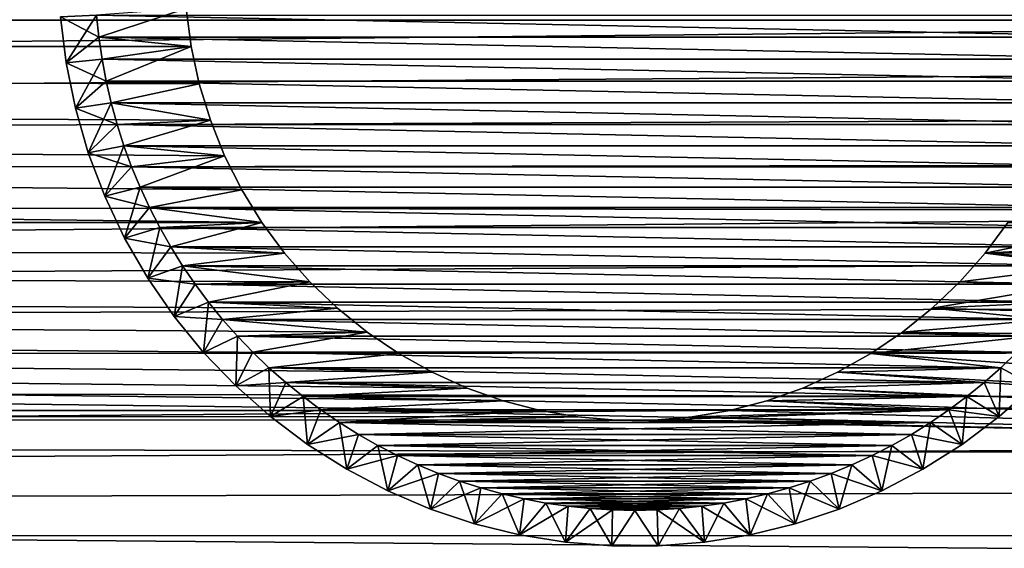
# Model space of a CAD drawing. Extents: x -255 to 255, y -598 to 598.
# Tile 195 of 201: x 189 to 216, y 533 to 548. Entities that reach past the tile are written whole.
import ezdxf

# ---------------------------------------------------------------- set-up
doc = ezdxf.new("R2010")
doc.units = 0
doc.header["$LTSCALE"] = 21.359881
for name, color, linetype in [('1', 7, 'CONTINUOUS'), ('2', 7, 'CONTINUOUS'), ('68', 7, 'CONTINUOUS'), ('73', 7, 'CONTINUOUS'), ('74', 7, 'CONTINUOUS'), ('76', 7, 'CONTINUOUS'), ('82', 7, 'CONTINUOUS'), ('84', 7, 'CONTINUOUS')]:
    doc.layers.add(name, color=color, linetype=linetype)

msp = doc.modelspace()

# ---------------------------------------------------------------- linework, layer by layer
at = {"layer": '1', "color": 7, "linetype": 'CONTINUOUS'}
for points in [[(-226.459, 547.062), (-222.417, 551.958), (193.545, 547.94), (-226.459, 547.062)], [(193.68, 546.887), (-226.459, 547.062), (193.545, 547.94), (193.68, 546.887)], [(-230.264, 541.98), (-226.459, 547.062), (195.644, 542), (-230.264, 541.98)], [(195.644, 542), (-226.459, 547.062), (195.087, 542.904), (195.644, 542)], [(195.087, 542.904), (-226.459, 547.062), (194.61, 543.851), (195.087, 542.904)], [(194.61, 543.851), (-226.459, 547.062), (194.214, 544.836), (194.61, 543.851)], [(194.214, 544.836), (-226.459, 547.062), (193.903, 545.85), (194.214, 544.836)], [(193.903, 545.85), (-226.459, 547.062), (193.68, 546.887), (193.903, 545.85)], [(-233.823, 536.721), (-230.264, 541.98), (203.367, 536.781), (-233.823, 536.721)], [(196.275, 541.147), (-230.264, 541.98), (195.644, 542), (196.275, 541.147)], [(203.367, 536.781), (-230.264, 541.98), (202.34, 537.048), (203.367, 536.781)], [(202.34, 537.048), (-230.264, 541.98), (201.339, 537.401), (202.34, 537.048)], [(201.339, 537.401), (-230.264, 541.98), (200.372, 537.838), (201.339, 537.401)], [(200.372, 537.838), (-230.264, 541.98), (199.446, 538.356), (200.372, 537.838)], [(199.446, 538.356), (-230.264, 541.98), (198.567, 538.95), (199.446, 538.356)], [(198.567, 538.95), (-230.264, 541.98), (197.742, 539.617), (198.567, 538.95)], [(197.742, 539.617), (-230.264, 541.98), (196.976, 540.351), (197.742, 539.617)], [(196.976, 540.351), (-230.264, 541.98), (196.275, 541.147), (196.976, 540.351)], [(216.356, 542), (254.42, 541.426), (215.725, 541.147), (216.356, 542)], [(254.42, 541.426), (253.864, 538.457), (215.725, 541.147), (254.42, 541.426)], [(215.725, 541.147), (253.864, 538.457), (215.024, 540.351), (215.725, 541.147)], [(215.024, 540.351), (253.864, 538.457), (214.258, 539.617), (215.024, 540.351)], [(214.258, 539.617), (253.864, 538.457), (213.433, 538.95), (214.258, 539.617)], [(213.433, 538.95), (253.864, 538.457), (212.554, 538.356), (213.433, 538.95)], [(212.554, 538.356), (253.128, 535.527), (211.628, 537.838), (212.554, 538.356)], [(253.864, 538.457), (253.128, 535.527), (212.554, 538.356), (253.864, 538.457)], [(211.628, 537.838), (253.128, 535.527), (210.661, 537.401), (211.628, 537.838)], [(210.661, 537.401), (253.128, 535.527), (209.66, 537.048), (210.661, 537.401)], [(209.66, 537.048), (253.128, 535.527), (208.633, 536.781), (209.66, 537.048)], [(-233.823, 536.721), (252.212, 532.648), (-237.128, 531.3), (-233.823, 536.721)], [(204.412, 536.601), (-233.823, 536.721), (203.367, 536.781), (204.412, 536.601)], [(253.128, 535.527), (252.212, 532.648), (-233.823, 536.721), (253.128, 535.527)], [(253.128, 535.527), (-233.823, 536.721), (205.469, 536.511), (253.128, 535.527)], [(205.469, 536.511), (-233.823, 536.721), (204.412, 536.601), (205.469, 536.511)], [(208.633, 536.781), (253.128, 535.527), (207.588, 536.601), (208.633, 536.781)], [(206.531, 536.511), (253.128, 535.527), (205.469, 536.511), (206.531, 536.511)], [(207.588, 536.601), (253.128, 535.527), (206.531, 536.511), (207.588, 536.601)]]:
    msp.add_3dface(points, dxfattribs=at)
at = {"layer": '2', "color": 7, "linetype": 'CONTINUOUS'}
for points in [[(248.395, 547.616, 7), (248.416, 548.95, 7), (-217.441, 547.647, 7), (248.395, 547.616, 7)], [(-221.284, 542.992, 7), (248.395, 547.616, 7), (-217.441, 547.647, 7), (-221.284, 542.992, 7)], [(248.332, 546.284, 7), (248.395, 547.616, 7), (-221.284, 542.992, 7), (248.332, 546.284, 7)], [(248.227, 544.954, 7), (248.332, 546.284, 7), (-221.284, 542.992, 7), (248.227, 544.954, 7)], [(248.081, 543.628, 7), (248.227, 544.954, 7), (-221.284, 542.992, 7), (248.081, 543.628, 7)], [(247.893, 542.307, 7), (248.081, 543.628, 7), (-221.284, 542.992, 7), (247.893, 542.307, 7)], [(-224.901, 538.16, 7), (247.893, 542.307, 7), (-221.284, 542.992, 7), (-224.901, 538.16, 7)], [(247.664, 540.993, 7), (247.893, 542.307, 7), (-224.901, 538.16, 7), (247.664, 540.993, 7)], [(247.393, 539.686, 7), (247.664, 540.993, 7), (-224.901, 538.16, 7), (247.393, 539.686, 7)], [(247.082, 538.389, 7), (247.393, 539.686, 7), (-224.901, 538.16, 7), (247.082, 538.389, 7)], [(246.73, 537.102, 7), (247.082, 538.389, 7), (-224.901, 538.16, 7), (246.73, 537.102, 7)], [(-228.284, 533.162, 7), (246.73, 537.102, 7), (-224.901, 538.16, 7), (-228.284, 533.162, 7)], [(246.337, 535.827, 7), (246.73, 537.102, 7), (-228.284, 533.162, 7), (246.337, 535.827, 7)], [(245.905, 534.565, 7), (246.337, 535.827, 7), (-228.284, 533.162, 7), (245.905, 534.565, 7)], [(245.434, 533.317, 7), (245.905, 534.565, 7), (-228.284, 533.162, 7), (245.434, 533.317, 7)], [(-231.426, 528.008, 7), (244.923, 532.085, 7), (-228.284, 533.162, 7), (-231.426, 528.008, 7)], [(244.923, 532.085, 7), (245.434, 533.317, 7), (-228.284, 533.162, 7), (244.923, 532.085, 7)]]:
    msp.add_3dface(points, dxfattribs=at)
at = {"layer": '68', "color": 7, "linetype": 'CONTINUOUS'}
for points in [[(193.68, 546.887), (193.545, 547.94), (193.68, 546.887, -13), (193.68, 546.887)], [(193.68, 546.887, -13), (193.545, 547.94), (193.545, 547.94, -13), (193.68, 546.887, -13)], [(193.903, 545.85), (193.68, 546.887), (193.903, 545.85, -13), (193.903, 545.85)], [(193.903, 545.85, -13), (193.68, 546.887), (193.68, 546.887, -13), (193.903, 545.85, -13)], [(194.214, 544.836), (193.903, 545.85), (194.214, 544.836, -13), (194.214, 544.836)], [(194.214, 544.836, -13), (193.903, 545.85), (193.903, 545.85, -13), (194.214, 544.836, -13)], [(194.61, 543.851), (194.214, 544.836), (194.61, 543.851, -13), (194.61, 543.851)], [(194.61, 543.851, -13), (194.214, 544.836), (194.214, 544.836, -13), (194.61, 543.851, -13)], [(195.087, 542.904), (194.61, 543.851), (195.087, 542.904, -13), (195.087, 542.904)], [(195.087, 542.904, -13), (194.61, 543.851), (194.61, 543.851, -13), (195.087, 542.904, -13)], [(195.644, 542), (195.087, 542.904), (195.644, 542, -13), (195.644, 542)], [(195.644, 542, -13), (195.087, 542.904), (195.087, 542.904, -13), (195.644, 542, -13)], [(196.275, 541.147), (195.644, 542), (196.275, 541.147, -13), (196.275, 541.147)], [(196.275, 541.147, -13), (195.644, 542), (195.644, 542, -13), (196.275, 541.147, -13)], [(216.356, 542), (215.725, 541.147), (216.356, 542, -13), (216.356, 542)], [(216.356, 542, -13), (215.725, 541.147), (215.725, 541.147, -13), (216.356, 542, -13)], [(196.976, 540.351), (196.275, 541.147), (196.976, 540.351, -13), (196.976, 540.351)], [(196.976, 540.351, -13), (196.275, 541.147), (196.275, 541.147, -13), (196.976, 540.351, -13)], [(215.725, 541.147), (215.024, 540.351), (215.725, 541.147, -13), (215.725, 541.147)], [(215.725, 541.147, -13), (215.024, 540.351), (215.024, 540.351, -13), (215.725, 541.147, -13)], [(197.742, 539.617), (196.976, 540.351), (197.742, 539.617, -13), (197.742, 539.617)], [(197.742, 539.617, -13), (196.976, 540.351), (196.976, 540.351, -13), (197.742, 539.617, -13)], [(215.024, 540.351), (214.258, 539.617), (215.024, 540.351, -13), (215.024, 540.351)], [(215.024, 540.351, -13), (214.258, 539.617), (214.258, 539.617, -13), (215.024, 540.351, -13)], [(198.567, 538.95), (197.742, 539.617), (198.567, 538.95, -13), (198.567, 538.95)], [(198.567, 538.95, -13), (197.742, 539.617), (197.742, 539.617, -13), (198.567, 538.95, -13)], [(214.258, 539.617), (213.433, 538.95), (214.258, 539.617, -13), (214.258, 539.617)], [(214.258, 539.617, -13), (213.433, 538.95), (213.433, 538.95, -13), (214.258, 539.617, -13)], [(199.446, 538.356), (198.567, 538.95), (199.446, 538.356, -13), (199.446, 538.356)], [(199.446, 538.356, -13), (198.567, 538.95), (198.567, 538.95, -13), (199.446, 538.356, -13)], [(213.433, 538.95), (212.554, 538.356), (213.433, 538.95, -13), (213.433, 538.95)], [(213.433, 538.95, -13), (212.554, 538.356), (212.554, 538.356, -13), (213.433, 538.95, -13)], [(200.372, 537.838), (199.446, 538.356), (200.372, 537.838, -13), (200.372, 537.838)], [(200.372, 537.838, -13), (199.446, 538.356), (199.446, 538.356, -13), (200.372, 537.838, -13)], [(212.554, 538.356), (211.628, 537.838), (212.554, 538.356, -13), (212.554, 538.356)], [(212.554, 538.356, -13), (211.628, 537.838), (211.628, 537.838, -13), (212.554, 538.356, -13)], [(201.339, 537.401), (200.372, 537.838), (201.339, 537.401, -13), (201.339, 537.401)], [(201.339, 537.401, -13), (200.372, 537.838), (200.372, 537.838, -13), (201.339, 537.401, -13)], [(211.628, 537.838), (210.661, 537.401), (211.628, 537.838, -13), (211.628, 537.838)], [(211.628, 537.838, -13), (210.661, 537.401), (210.661, 537.401, -13), (211.628, 537.838, -13)], [(202.34, 537.048), (201.339, 537.401), (202.34, 537.048, -13), (202.34, 537.048)], [(202.34, 537.048, -13), (201.339, 537.401), (201.339, 537.401, -13), (202.34, 537.048, -13)], [(210.661, 537.401), (209.66, 537.048), (210.661, 537.401, -13), (210.661, 537.401)], [(210.661, 537.401, -13), (209.66, 537.048), (209.66, 537.048, -13), (210.661, 537.401, -13)], [(203.367, 536.781), (202.34, 537.048), (203.367, 536.781, -13), (203.367, 536.781)], [(203.367, 536.781, -13), (202.34, 537.048), (202.34, 537.048, -13), (203.367, 536.781, -13)], [(209.66, 537.048), (208.633, 536.781), (209.66, 537.048, -13), (209.66, 537.048)], [(209.66, 537.048, -13), (208.633, 536.781), (208.633, 536.781, -13), (209.66, 537.048, -13)], [(204.412, 536.601), (203.367, 536.781), (204.412, 536.601, -13), (204.412, 536.601)], [(204.412, 536.601, -13), (203.367, 536.781), (203.367, 536.781, -13), (204.412, 536.601, -13)], [(208.633, 536.781), (207.588, 536.601), (208.633, 536.781, -13), (208.633, 536.781)], [(208.633, 536.781, -13), (207.588, 536.601), (207.588, 536.601, -13), (208.633, 536.781, -13)], [(205.469, 536.511), (204.412, 536.601), (205.469, 536.511, -13), (205.469, 536.511)], [(205.469, 536.511, -13), (204.412, 536.601), (204.412, 536.601, -13), (205.469, 536.511, -13)], [(206.531, 536.511), (205.469, 536.511), (206.531, 536.511, -13), (206.531, 536.511)], [(206.531, 536.511, -13), (205.469, 536.511), (205.469, 536.511, -13), (206.531, 536.511, -13)], [(207.588, 536.601), (206.531, 536.511), (207.588, 536.601, -13), (207.588, 536.601)], [(207.588, 536.601, -13), (206.531, 536.511), (206.531, 536.511, -13), (207.588, 536.601, -13)]]:
    msp.add_3dface(points, dxfattribs=at)
at = {"layer": '73', "color": 7, "linetype": 'CONTINUOUS'}
for points in [[(191.115, 547.145, -13), (193.545, 547.94, -13), (191.051, 547.761, -13), (191.115, 547.145, -13)], [(193.68, 546.887, -13), (193.545, 547.94, -13), (191.115, 547.145, -13), (193.68, 546.887, -13)], [(191.205, 546.531, -13), (193.68, 546.887, -13), (191.115, 547.145, -13), (191.205, 546.531, -13)], [(191.319, 545.922, -13), (193.68, 546.887, -13), (191.205, 546.531, -13), (191.319, 545.922, -13)], [(193.903, 545.85, -13), (193.68, 546.887, -13), (191.319, 545.922, -13), (193.903, 545.85, -13)], [(191.459, 545.318, -13), (193.903, 545.85, -13), (191.319, 545.922, -13), (191.459, 545.318, -13)], [(194.214, 544.836, -13), (193.903, 545.85, -13), (191.459, 545.318, -13), (194.214, 544.836, -13)], [(191.624, 544.72, -13), (194.214, 544.836, -13), (191.459, 545.318, -13), (191.624, 544.72, -13)], [(191.813, 544.13, -13), (194.214, 544.836, -13), (191.624, 544.72, -13), (191.813, 544.13, -13)], [(194.61, 543.851, -13), (194.214, 544.836, -13), (191.813, 544.13, -13), (194.61, 543.851, -13)], [(192.026, 543.547, -13), (194.61, 543.851, -13), (191.813, 544.13, -13), (192.026, 543.547, -13)], [(192.263, 542.975, -13), (194.61, 543.851, -13), (192.026, 543.547, -13), (192.263, 542.975, -13)], [(195.087, 542.904, -13), (194.61, 543.851, -13), (192.263, 542.975, -13), (195.087, 542.904, -13)], [(192.524, 542.412, -13), (195.087, 542.904, -13), (192.263, 542.975, -13), (192.524, 542.412, -13)], [(195.644, 542, -13), (195.087, 542.904, -13), (192.524, 542.412, -13), (195.644, 542, -13)], [(192.808, 541.861, -13), (195.644, 542, -13), (192.524, 542.412, -13), (192.808, 541.861, -13)], [(193.114, 541.322, -13), (195.644, 542, -13), (192.808, 541.861, -13), (193.114, 541.322, -13)], [(196.275, 541.147, -13), (195.644, 542, -13), (193.114, 541.322, -13), (196.275, 541.147, -13)], [(216.356, 542, -13), (215.725, 541.147, -13), (219.192, 541.861, -13), (216.356, 542, -13)], [(219.192, 541.861, -13), (215.725, 541.147, -13), (218.886, 541.322, -13), (219.192, 541.861, -13)], [(193.443, 540.796, -13), (196.275, 541.147, -13), (193.114, 541.322, -13), (193.443, 540.796, -13)], [(218.886, 541.322, -13), (215.725, 541.147, -13), (218.557, 540.796, -13), (218.886, 541.322, -13)], [(196.976, 540.351, -13), (196.275, 541.147, -13), (193.443, 540.796, -13), (196.976, 540.351, -13)], [(215.725, 541.147, -13), (215.024, 540.351, -13), (218.557, 540.796, -13), (215.725, 541.147, -13)], [(193.792, 540.284, -13), (196.976, 540.351, -13), (193.443, 540.796, -13), (193.792, 540.284, -13)], [(218.557, 540.796, -13), (215.024, 540.351, -13), (218.208, 540.284, -13), (218.557, 540.796, -13)], [(194.163, 539.787, -13), (196.976, 540.351, -13), (193.792, 540.284, -13), (194.163, 539.787, -13)], [(197.742, 539.617, -13), (196.976, 540.351, -13), (194.163, 539.787, -13), (197.742, 539.617, -13)], [(215.024, 540.351, -13), (214.258, 539.617, -13), (218.208, 540.284, -13), (215.024, 540.351, -13)], [(218.208, 540.284, -13), (214.258, 539.617, -13), (217.837, 539.787, -13), (218.208, 540.284, -13)], [(194.554, 539.306, -13), (197.742, 539.617, -13), (194.163, 539.787, -13), (194.554, 539.306, -13)], [(217.837, 539.787, -13), (214.258, 539.617, -13), (217.446, 539.306, -13), (217.837, 539.787, -13)], [(198.567, 538.95, -13), (197.742, 539.617, -13), (194.554, 539.306, -13), (198.567, 538.95, -13)], [(214.258, 539.617, -13), (213.433, 538.95, -13), (217.446, 539.306, -13), (214.258, 539.617, -13)], [(194.964, 538.841, -13), (198.567, 538.95, -13), (194.554, 539.306, -13), (194.964, 538.841, -13)], [(217.446, 539.306, -13), (213.433, 538.95, -13), (217.036, 538.841, -13), (217.446, 539.306, -13)], [(195.393, 538.393, -13), (198.567, 538.95, -13), (194.964, 538.841, -13), (195.393, 538.393, -13)], [(199.446, 538.356, -13), (198.567, 538.95, -13), (195.393, 538.393, -13), (199.446, 538.356, -13)], [(213.433, 538.95, -13), (212.554, 538.356, -13), (217.036, 538.841, -13), (213.433, 538.95, -13)], [(217.036, 538.841, -13), (212.554, 538.356, -13), (216.607, 538.393, -13), (217.036, 538.841, -13)], [(195.841, 537.964, -13), (199.446, 538.356, -13), (195.393, 538.393, -13), (195.841, 537.964, -13)], [(200.372, 537.838, -13), (199.446, 538.356, -13), (195.841, 537.964, -13), (200.372, 537.838, -13)], [(212.554, 538.356, -13), (211.628, 537.838, -13), (216.159, 537.964, -13), (212.554, 538.356, -13)], [(216.607, 538.393, -13), (212.554, 538.356, -13), (216.159, 537.964, -13), (216.607, 538.393, -13)], [(196.306, 537.554, -13), (200.372, 537.838, -13), (195.841, 537.964, -13), (196.306, 537.554, -13)], [(201.339, 537.401, -13), (200.372, 537.838, -13), (196.306, 537.554, -13), (201.339, 537.401, -13)], [(211.628, 537.838, -13), (210.661, 537.401, -13), (215.694, 537.554, -13), (211.628, 537.838, -13)], [(216.159, 537.964, -13), (211.628, 537.838, -13), (215.694, 537.554, -13), (216.159, 537.964, -13)], [(196.787, 537.163, -13), (201.339, 537.401, -13), (196.306, 537.554, -13), (196.787, 537.163, -13)], [(215.694, 537.554, -13), (210.661, 537.401, -13), (215.213, 537.163, -13), (215.694, 537.554, -13)], [(202.34, 537.048, -13), (201.339, 537.401, -13), (196.787, 537.163, -13), (202.34, 537.048, -13)], [(210.661, 537.401, -13), (209.66, 537.048, -13), (215.213, 537.163, -13), (210.661, 537.401, -13)], [(197.284, 536.792, -13), (202.34, 537.048, -13), (196.787, 537.163, -13), (197.284, 536.792, -13)], [(203.367, 536.781, -13), (202.34, 537.048, -13), (197.284, 536.792, -13), (203.367, 536.781, -13)], [(209.66, 537.048, -13), (208.633, 536.781, -13), (214.716, 536.792, -13), (209.66, 537.048, -13)], [(215.213, 537.163, -13), (209.66, 537.048, -13), (214.716, 536.792, -13), (215.213, 537.163, -13)], [(197.796, 536.443, -13), (203.367, 536.781, -13), (197.284, 536.792, -13), (197.796, 536.443, -13)], [(204.412, 536.601, -13), (203.367, 536.781, -13), (197.796, 536.443, -13), (204.412, 536.601, -13)], [(207.588, 536.601, -13), (206.531, 536.511, -13), (214.716, 536.792, -13), (207.588, 536.601, -13)], [(214.716, 536.792, -13), (206.531, 536.511, -13), (214.204, 536.443, -13), (214.716, 536.792, -13)], [(208.633, 536.781, -13), (207.588, 536.601, -13), (214.716, 536.792, -13), (208.633, 536.781, -13)], [(205.469, 536.511, -13), (204.412, 536.601, -13), (197.796, 536.443, -13), (205.469, 536.511, -13)], [(206.531, 536.511, -13), (205.469, 536.511, -13), (197.796, 536.443, -13), (206.531, 536.511, -13)], [(214.204, 536.443, -13), (206.531, 536.511, -13), (197.796, 536.443, -13), (214.204, 536.443, -13)], [(198.322, 536.114, -13), (214.204, 536.443, -13), (197.796, 536.443, -13), (198.322, 536.114, -13)], [(213.678, 536.114, -13), (214.204, 536.443, -13), (198.322, 536.114, -13), (213.678, 536.114, -13)], [(198.861, 535.808, -13), (213.678, 536.114, -13), (198.322, 536.114, -13), (198.861, 535.808, -13)], [(213.139, 535.808, -13), (213.678, 536.114, -13), (198.861, 535.808, -13), (213.139, 535.808, -13)], [(199.412, 535.524, -13), (213.139, 535.808, -13), (198.861, 535.808, -13), (199.412, 535.524, -13)], [(212.588, 535.524, -13), (213.139, 535.808, -13), (199.412, 535.524, -13), (212.588, 535.524, -13)], [(199.975, 535.263, -13), (212.588, 535.524, -13), (199.412, 535.524, -13), (199.975, 535.263, -13)], [(212.025, 535.263, -13), (212.588, 535.524, -13), (199.975, 535.263, -13), (212.025, 535.263, -13)], [(200.547, 535.026, -13), (212.025, 535.263, -13), (199.975, 535.263, -13), (200.547, 535.026, -13)], [(211.453, 535.026, -13), (212.025, 535.263, -13), (200.547, 535.026, -13), (211.453, 535.026, -13)], [(201.13, 534.813, -13), (211.453, 535.026, -13), (200.547, 535.026, -13), (201.13, 534.813, -13)], [(210.87, 534.813, -13), (211.453, 535.026, -13), (201.13, 534.813, -13), (210.87, 534.813, -13)], [(201.72, 534.624, -13), (210.87, 534.813, -13), (201.13, 534.813, -13), (201.72, 534.624, -13)], [(210.28, 534.624, -13), (210.87, 534.813, -13), (201.72, 534.624, -13), (210.28, 534.624, -13)], [(202.318, 534.459, -13), (210.28, 534.624, -13), (201.72, 534.624, -13), (202.318, 534.459, -13)], [(209.682, 534.459, -13), (210.28, 534.624, -13), (202.318, 534.459, -13), (209.682, 534.459, -13)], [(202.922, 534.319, -13), (209.682, 534.459, -13), (202.318, 534.459, -13), (202.922, 534.319, -13)], [(209.078, 534.319, -13), (209.682, 534.459, -13), (202.922, 534.319, -13), (209.078, 534.319, -13)], [(203.531, 534.205, -13), (209.078, 534.319, -13), (202.922, 534.319, -13), (203.531, 534.205, -13)], [(208.469, 534.205, -13), (209.078, 534.319, -13), (203.531, 534.205, -13), (208.469, 534.205, -13)], [(204.145, 534.115, -13), (208.469, 534.205, -13), (203.531, 534.205, -13), (204.145, 534.115, -13)], [(207.855, 534.115, -13), (208.469, 534.205, -13), (204.145, 534.115, -13), (207.855, 534.115, -13)], [(204.761, 534.051, -13), (207.855, 534.115, -13), (204.145, 534.115, -13), (204.761, 534.051, -13)], [(207.239, 534.051, -13), (207.855, 534.115, -13), (204.761, 534.051, -13), (207.239, 534.051, -13)], [(205.38, 534.013, -13), (207.239, 534.051, -13), (204.761, 534.051, -13), (205.38, 534.013, -13)], [(206.62, 534.013, -13), (207.239, 534.051, -13), (205.38, 534.013, -13), (206.62, 534.013, -13)], [(206, 534, -13), (206.62, 534.013, -13), (205.38, 534.013, -13), (206, 534, -13)]]:
    msp.add_3dface(points, dxfattribs=at)
at = {"layer": '74', "color": 7, "linetype": 'CONTINUOUS'}
for points in [[(191.115, 547.145, -63), (191.051, 547.761, -63), (220.885, 547.145, -63), (191.115, 547.145, -63)], [(220.885, 547.145, -63), (191.051, 547.761, -63), (220.949, 547.761, -63), (220.885, 547.145, -63)], [(191.205, 546.531, -63), (191.115, 547.145, -63), (220.795, 546.531, -63), (191.205, 546.531, -63)], [(220.795, 546.531, -63), (191.115, 547.145, -63), (220.885, 547.145, -63), (220.795, 546.531, -63)], [(191.319, 545.922, -63), (191.205, 546.531, -63), (220.681, 545.922, -63), (191.319, 545.922, -63)], [(220.681, 545.922, -63), (191.205, 546.531, -63), (220.795, 546.531, -63), (220.681, 545.922, -63)], [(191.459, 545.318, -63), (191.319, 545.922, -63), (220.541, 545.318, -63), (191.459, 545.318, -63)], [(220.541, 545.318, -63), (191.319, 545.922, -63), (220.681, 545.922, -63), (220.541, 545.318, -63)], [(191.624, 544.72, -63), (191.459, 545.318, -63), (220.376, 544.72, -63), (191.624, 544.72, -63)], [(220.376, 544.72, -63), (191.459, 545.318, -63), (220.541, 545.318, -63), (220.376, 544.72, -63)], [(191.813, 544.13, -63), (191.624, 544.72, -63), (220.187, 544.13, -63), (191.813, 544.13, -63)], [(220.187, 544.13, -63), (191.624, 544.72, -63), (220.376, 544.72, -63), (220.187, 544.13, -63)], [(192.026, 543.547, -63), (191.813, 544.13, -63), (219.974, 543.547, -63), (192.026, 543.547, -63)], [(219.974, 543.547, -63), (191.813, 544.13, -63), (220.187, 544.13, -63), (219.974, 543.547, -63)], [(192.263, 542.975, -63), (192.026, 543.547, -63), (219.737, 542.975, -63), (192.263, 542.975, -63)], [(219.737, 542.975, -63), (192.026, 543.547, -63), (219.974, 543.547, -63), (219.737, 542.975, -63)], [(192.524, 542.412, -63), (192.263, 542.975, -63), (219.476, 542.412, -63), (192.524, 542.412, -63)], [(219.476, 542.412, -63), (192.263, 542.975, -63), (219.737, 542.975, -63), (219.476, 542.412, -63)], [(192.808, 541.861, -63), (192.524, 542.412, -63), (219.192, 541.861, -63), (192.808, 541.861, -63)], [(219.192, 541.861, -63), (192.524, 542.412, -63), (219.476, 542.412, -63), (219.192, 541.861, -63)], [(193.114, 541.322, -63), (192.808, 541.861, -63), (218.886, 541.322, -63), (193.114, 541.322, -63)], [(218.886, 541.322, -63), (192.808, 541.861, -63), (219.192, 541.861, -63), (218.886, 541.322, -63)], [(193.443, 540.796, -63), (193.114, 541.322, -63), (218.557, 540.796, -63), (193.443, 540.796, -63)], [(218.557, 540.796, -63), (193.114, 541.322, -63), (218.886, 541.322, -63), (218.557, 540.796, -63)], [(193.792, 540.284, -63), (193.443, 540.796, -63), (218.208, 540.284, -63), (193.792, 540.284, -63)], [(218.208, 540.284, -63), (193.443, 540.796, -63), (218.557, 540.796, -63), (218.208, 540.284, -63)], [(194.163, 539.787, -63), (193.792, 540.284, -63), (217.837, 539.787, -63), (194.163, 539.787, -63)], [(217.837, 539.787, -63), (193.792, 540.284, -63), (218.208, 540.284, -63), (217.837, 539.787, -63)], [(194.554, 539.306, -63), (194.163, 539.787, -63), (217.446, 539.306, -63), (194.554, 539.306, -63)], [(217.446, 539.306, -63), (194.163, 539.787, -63), (217.837, 539.787, -63), (217.446, 539.306, -63)], [(194.964, 538.841, -63), (194.554, 539.306, -63), (217.036, 538.841, -63), (194.964, 538.841, -63)], [(217.036, 538.841, -63), (194.554, 539.306, -63), (217.446, 539.306, -63), (217.036, 538.841, -63)], [(195.393, 538.393, -63), (194.964, 538.841, -63), (216.607, 538.393, -63), (195.393, 538.393, -63)], [(216.607, 538.393, -63), (194.964, 538.841, -63), (217.036, 538.841, -63), (216.607, 538.393, -63)], [(195.841, 537.964, -63), (195.393, 538.393, -63), (216.159, 537.964, -63), (195.841, 537.964, -63)], [(216.159, 537.964, -63), (195.393, 538.393, -63), (216.607, 538.393, -63), (216.159, 537.964, -63)], [(196.306, 537.554, -63), (195.841, 537.964, -63), (215.694, 537.554, -63), (196.306, 537.554, -63)], [(215.694, 537.554, -63), (195.841, 537.964, -63), (216.159, 537.964, -63), (215.694, 537.554, -63)], [(196.787, 537.163, -63), (196.306, 537.554, -63), (215.213, 537.163, -63), (196.787, 537.163, -63)], [(215.213, 537.163, -63), (196.306, 537.554, -63), (215.694, 537.554, -63), (215.213, 537.163, -63)], [(197.284, 536.792, -63), (196.787, 537.163, -63), (214.716, 536.792, -63), (197.284, 536.792, -63)], [(214.716, 536.792, -63), (196.787, 537.163, -63), (215.213, 537.163, -63), (214.716, 536.792, -63)], [(197.796, 536.443, -63), (197.284, 536.792, -63), (214.204, 536.443, -63), (197.796, 536.443, -63)], [(214.204, 536.443, -63), (197.284, 536.792, -63), (214.716, 536.792, -63), (214.204, 536.443, -63)], [(198.322, 536.114, -63), (197.796, 536.443, -63), (213.678, 536.114, -63), (198.322, 536.114, -63)], [(213.678, 536.114, -63), (197.796, 536.443, -63), (214.204, 536.443, -63), (213.678, 536.114, -63)], [(198.861, 535.808, -63), (198.322, 536.114, -63), (213.139, 535.808, -63), (198.861, 535.808, -63)], [(213.139, 535.808, -63), (198.322, 536.114, -63), (213.678, 536.114, -63), (213.139, 535.808, -63)], [(199.412, 535.524, -63), (198.861, 535.808, -63), (212.588, 535.524, -63), (199.412, 535.524, -63)], [(212.588, 535.524, -63), (198.861, 535.808, -63), (213.139, 535.808, -63), (212.588, 535.524, -63)], [(199.975, 535.263, -63), (199.412, 535.524, -63), (212.025, 535.263, -63), (199.975, 535.263, -63)], [(212.025, 535.263, -63), (199.412, 535.524, -63), (212.588, 535.524, -63), (212.025, 535.263, -63)], [(200.547, 535.026, -63), (199.975, 535.263, -63), (211.453, 535.026, -63), (200.547, 535.026, -63)], [(211.453, 535.026, -63), (199.975, 535.263, -63), (212.025, 535.263, -63), (211.453, 535.026, -63)], [(201.13, 534.813, -63), (200.547, 535.026, -63), (210.87, 534.813, -63), (201.13, 534.813, -63)], [(210.87, 534.813, -63), (200.547, 535.026, -63), (211.453, 535.026, -63), (210.87, 534.813, -63)], [(201.72, 534.624, -63), (201.13, 534.813, -63), (210.28, 534.624, -63), (201.72, 534.624, -63)], [(210.28, 534.624, -63), (201.13, 534.813, -63), (210.87, 534.813, -63), (210.28, 534.624, -63)], [(202.318, 534.459, -63), (201.72, 534.624, -63), (209.682, 534.459, -63), (202.318, 534.459, -63)], [(209.682, 534.459, -63), (201.72, 534.624, -63), (210.28, 534.624, -63), (209.682, 534.459, -63)], [(202.922, 534.319, -63), (202.318, 534.459, -63), (209.078, 534.319, -63), (202.922, 534.319, -63)], [(209.078, 534.319, -63), (202.318, 534.459, -63), (209.682, 534.459, -63), (209.078, 534.319, -63)], [(203.531, 534.205, -63), (202.922, 534.319, -63), (208.469, 534.205, -63), (203.531, 534.205, -63)], [(208.469, 534.205, -63), (202.922, 534.319, -63), (209.078, 534.319, -63), (208.469, 534.205, -63)], [(204.145, 534.115, -63), (203.531, 534.205, -63), (207.855, 534.115, -63), (204.145, 534.115, -63)], [(207.855, 534.115, -63), (203.531, 534.205, -63), (208.469, 534.205, -63), (207.855, 534.115, -63)], [(204.761, 534.051, -63), (204.145, 534.115, -63), (207.239, 534.051, -63), (204.761, 534.051, -63)], [(207.239, 534.051, -63), (204.145, 534.115, -63), (207.855, 534.115, -63), (207.239, 534.051, -63)], [(205.38, 534.013, -63), (204.761, 534.051, -63), (206.62, 534.013, -63), (205.38, 534.013, -63)], [(206.62, 534.013, -63), (204.761, 534.051, -63), (207.239, 534.051, -63), (206.62, 534.013, -63)], [(206, 534, -63), (205.38, 534.013, -63), (206.62, 534.013, -63), (206, 534, -63)]]:
    msp.add_3dface(points, dxfattribs=at)
at = {"layer": '76', "color": 7, "linetype": 'CONTINUOUS'}
for points in [[(190.207, 546.433, -14), (190.052, 547.713, -14), (190.207, 546.433, -62), (190.207, 546.433, -14)], [(190.207, 546.433, -62), (190.052, 547.713, -14), (190.052, 547.713, -62), (190.207, 546.433, -62)], [(190.465, 545.171, -14), (190.207, 546.433, -14), (190.465, 545.171, -62), (190.465, 545.171, -14)], [(190.465, 545.171, -62), (190.207, 546.433, -14), (190.207, 546.433, -62), (190.465, 545.171, -62)], [(190.823, 543.933, -14), (190.465, 545.171, -14), (190.823, 543.933, -62), (190.823, 543.933, -14)], [(190.823, 543.933, -62), (190.465, 545.171, -14), (190.465, 545.171, -62), (190.823, 543.933, -62)], [(191.28, 542.729, -14), (190.823, 543.933, -14), (191.28, 542.729, -62), (191.28, 542.729, -14)], [(191.28, 542.729, -62), (190.823, 543.933, -14), (190.823, 543.933, -62), (191.28, 542.729, -62)], [(191.833, 541.564, -14), (191.28, 542.729, -14), (191.833, 541.564, -62), (191.833, 541.564, -14)], [(191.833, 541.564, -62), (191.28, 542.729, -14), (191.28, 542.729, -62), (191.833, 541.564, -62)], [(192.477, 540.449, -14), (191.833, 541.564, -14), (192.477, 540.449, -62), (192.477, 540.449, -14)], [(192.477, 540.449, -62), (191.833, 541.564, -14), (191.833, 541.564, -62), (192.477, 540.449, -62)], [(193.209, 539.388, -14), (192.477, 540.449, -14), (193.209, 539.388, -62), (193.209, 539.388, -14)], [(193.209, 539.388, -62), (192.477, 540.449, -14), (192.477, 540.449, -62), (193.209, 539.388, -62)], [(194.024, 538.39, -14), (193.209, 539.388, -14), (194.024, 538.39, -62), (194.024, 538.39, -14)], [(194.024, 538.39, -62), (193.209, 539.388, -14), (193.209, 539.388, -62), (194.024, 538.39, -62)], [(194.916, 537.461, -14), (194.024, 538.39, -14), (194.916, 537.461, -62), (194.916, 537.461, -14)], [(194.916, 537.461, -62), (194.024, 538.39, -14), (194.024, 538.39, -62), (194.916, 537.461, -62)], [(195.881, 536.606, -14), (194.916, 537.461, -14), (195.881, 536.606, -62), (195.881, 536.606, -14)], [(195.881, 536.606, -62), (194.916, 537.461, -14), (194.916, 537.461, -62), (195.881, 536.606, -62)], [(217.084, 537.461, -14), (216.119, 536.606, -14), (217.084, 537.461, -62), (217.084, 537.461, -14)], [(217.084, 537.461, -62), (216.119, 536.606, -14), (216.119, 536.606, -62), (217.084, 537.461, -62)], [(196.911, 535.832, -14), (195.881, 536.606, -14), (196.911, 535.832, -62), (196.911, 535.832, -14)], [(196.911, 535.832, -62), (195.881, 536.606, -14), (195.881, 536.606, -62), (196.911, 535.832, -62)], [(216.119, 536.606, -14), (215.089, 535.832, -14), (216.119, 536.606, -62), (216.119, 536.606, -14)], [(216.119, 536.606, -62), (215.089, 535.832, -14), (215.089, 535.832, -62), (216.119, 536.606, -62)], [(198, 535.144, -14), (196.911, 535.832, -14), (198, 535.144, -62), (198, 535.144, -14)], [(198, 535.144, -62), (196.911, 535.832, -14), (196.911, 535.832, -62), (198, 535.144, -62)], [(215.089, 535.832, -14), (214, 535.144, -14), (215.089, 535.832, -62), (215.089, 535.832, -14)], [(215.089, 535.832, -62), (214, 535.144, -14), (214, 535.144, -62), (215.089, 535.832, -62)], [(199.141, 534.545, -14), (198, 535.144, -14), (199.141, 534.545, -62), (199.141, 534.545, -14)], [(199.141, 534.545, -62), (198, 535.144, -14), (198, 535.144, -62), (199.141, 534.545, -62)], [(214, 535.144, -14), (212.859, 534.545, -14), (214, 535.144, -62), (214, 535.144, -14)], [(214, 535.144, -62), (212.859, 534.545, -14), (212.859, 534.545, -62), (214, 535.144, -62)], [(200.326, 534.04, -14), (199.141, 534.545, -14), (200.326, 534.04, -62), (200.326, 534.04, -14)], [(200.326, 534.04, -62), (199.141, 534.545, -14), (199.141, 534.545, -62), (200.326, 534.04, -62)], [(212.859, 534.545, -14), (211.674, 534.04, -14), (212.859, 534.545, -62), (212.859, 534.545, -14)], [(212.859, 534.545, -62), (211.674, 534.04, -14), (211.674, 534.04, -62), (212.859, 534.545, -62)], [(201.549, 533.632, -14), (200.326, 534.04, -14), (201.549, 533.632, -62), (201.549, 533.632, -14)], [(201.549, 533.632, -62), (200.326, 534.04, -14), (200.326, 534.04, -62), (201.549, 533.632, -62)], [(211.674, 534.04, -14), (210.451, 533.632, -14), (211.674, 534.04, -62), (211.674, 534.04, -14)], [(211.674, 534.04, -62), (210.451, 533.632, -14), (210.451, 533.632, -62), (211.674, 534.04, -62)], [(202.8, 533.323, -14), (201.549, 533.632, -14), (202.8, 533.323, -62), (202.8, 533.323, -14)], [(202.8, 533.323, -62), (201.549, 533.632, -14), (201.549, 533.632, -62), (202.8, 533.323, -62)], [(210.451, 533.632, -14), (209.2, 533.323, -14), (210.451, 533.632, -62), (210.451, 533.632, -14)], [(210.451, 533.632, -62), (209.2, 533.323, -14), (209.2, 533.323, -62), (210.451, 533.632, -62)], [(204.071, 533.117, -14), (202.8, 533.323, -14), (204.071, 533.117, -62), (204.071, 533.117, -14)], [(204.071, 533.117, -62), (202.8, 533.323, -14), (202.8, 533.323, -62), (204.071, 533.117, -62)], [(205.356, 533.013, -14), (204.071, 533.117, -14), (205.356, 533.013, -62), (205.356, 533.013, -14)], [(205.356, 533.013, -62), (204.071, 533.117, -14), (204.071, 533.117, -62), (205.356, 533.013, -62)], [(207.929, 533.117, -14), (206.644, 533.013, -14), (207.929, 533.117, -62), (207.929, 533.117, -14)], [(207.929, 533.117, -62), (206.644, 533.013, -14), (206.644, 533.013, -62), (207.929, 533.117, -62)], [(209.2, 533.323, -14), (207.929, 533.117, -14), (209.2, 533.323, -62), (209.2, 533.323, -14)], [(209.2, 533.323, -62), (207.929, 533.117, -14), (207.929, 533.117, -62), (209.2, 533.323, -62)], [(206.644, 533.013, -14), (205.356, 533.013, -14), (206.644, 533.013, -62), (206.644, 533.013, -14)], [(206.644, 533.013, -62), (205.356, 533.013, -14), (205.356, 533.013, -62), (206.644, 533.013, -62)]]:
    msp.add_3dface(points, dxfattribs=at)
at = {"layer": '82', "color": 7, "linetype": 'CONTINUOUS'}
for points in [[(191.051, 547.761, -13), (190.052, 547.713, -14), (190.207, 546.433, -14), (191.051, 547.761, -13)], [(191.115, 547.145, -13), (191.051, 547.761, -13), (190.207, 546.433, -14), (191.115, 547.145, -13)], [(191.205, 546.531, -13), (191.115, 547.145, -13), (190.207, 546.433, -14), (191.205, 546.531, -13)], [(191.205, 546.531, -13), (190.207, 546.433, -14), (190.465, 545.171, -14), (191.205, 546.531, -13)], [(191.319, 545.922, -13), (191.205, 546.531, -13), (190.465, 545.171, -14), (191.319, 545.922, -13)], [(191.459, 545.318, -13), (191.319, 545.922, -13), (190.465, 545.171, -14), (191.459, 545.318, -13)], [(191.459, 545.318, -13), (190.465, 545.171, -14), (190.823, 543.933, -14), (191.459, 545.318, -13)], [(191.624, 544.72, -13), (191.459, 545.318, -13), (190.823, 543.933, -14), (191.624, 544.72, -13)], [(191.813, 544.13, -13), (191.624, 544.72, -13), (190.823, 543.933, -14), (191.813, 544.13, -13)], [(191.813, 544.13, -13), (190.823, 543.933, -14), (191.28, 542.729, -14), (191.813, 544.13, -13)], [(192.026, 543.547, -13), (191.813, 544.13, -13), (191.28, 542.729, -14), (192.026, 543.547, -13)], [(192.263, 542.975, -13), (192.026, 543.547, -13), (191.28, 542.729, -14), (192.263, 542.975, -13)], [(192.263, 542.975, -13), (191.28, 542.729, -14), (191.833, 541.564, -14), (192.263, 542.975, -13)], [(192.524, 542.412, -13), (192.263, 542.975, -13), (191.833, 541.564, -14), (192.524, 542.412, -13)], [(192.808, 541.861, -13), (192.524, 542.412, -13), (191.833, 541.564, -14), (192.808, 541.861, -13)], [(192.808, 541.861, -13), (191.833, 541.564, -14), (192.477, 540.449, -14), (192.808, 541.861, -13)], [(193.114, 541.322, -13), (192.808, 541.861, -13), (192.477, 540.449, -14), (193.114, 541.322, -13)], [(193.443, 540.796, -13), (193.114, 541.322, -13), (192.477, 540.449, -14), (193.443, 540.796, -13)], [(193.443, 540.796, -13), (192.477, 540.449, -14), (193.209, 539.388, -14), (193.443, 540.796, -13)], [(193.792, 540.284, -13), (193.443, 540.796, -13), (193.209, 539.388, -14), (193.792, 540.284, -13)], [(194.163, 539.787, -13), (193.792, 540.284, -13), (193.209, 539.388, -14), (194.163, 539.787, -13)], [(194.163, 539.787, -13), (193.209, 539.388, -14), (194.024, 538.39, -14), (194.163, 539.787, -13)], [(194.554, 539.306, -13), (194.163, 539.787, -13), (194.024, 538.39, -14), (194.554, 539.306, -13)], [(194.964, 538.841, -13), (194.554, 539.306, -13), (194.024, 538.39, -14), (194.964, 538.841, -13)], [(194.964, 538.841, -13), (194.024, 538.39, -14), (194.916, 537.461, -14), (194.964, 538.841, -13)], [(195.393, 538.393, -13), (194.964, 538.841, -13), (194.916, 537.461, -14), (195.393, 538.393, -13)], [(195.841, 537.964, -13), (195.393, 538.393, -13), (194.916, 537.461, -14), (195.841, 537.964, -13)], [(216.607, 538.393, -13), (216.159, 537.964, -13), (217.084, 537.461, -14), (216.607, 538.393, -13)], [(195.841, 537.964, -13), (194.916, 537.461, -14), (195.881, 536.606, -14), (195.841, 537.964, -13)], [(196.306, 537.554, -13), (195.841, 537.964, -13), (195.881, 536.606, -14), (196.306, 537.554, -13)], [(216.159, 537.964, -13), (215.694, 537.554, -13), (217.084, 537.461, -14), (216.159, 537.964, -13)], [(196.787, 537.163, -13), (196.306, 537.554, -13), (195.881, 536.606, -14), (196.787, 537.163, -13)], [(215.694, 537.554, -13), (215.213, 537.163, -13), (216.119, 536.606, -14), (215.694, 537.554, -13)], [(215.694, 537.554, -13), (216.119, 536.606, -14), (217.084, 537.461, -14), (215.694, 537.554, -13)], [(196.787, 537.163, -13), (195.881, 536.606, -14), (196.911, 535.832, -14), (196.787, 537.163, -13)], [(197.284, 536.792, -13), (196.787, 537.163, -13), (196.911, 535.832, -14), (197.284, 536.792, -13)], [(215.213, 537.163, -13), (214.716, 536.792, -13), (216.119, 536.606, -14), (215.213, 537.163, -13)], [(197.796, 536.443, -13), (197.284, 536.792, -13), (196.911, 535.832, -14), (197.796, 536.443, -13)], [(214.716, 536.792, -13), (214.204, 536.443, -13), (215.089, 535.832, -14), (214.716, 536.792, -13)], [(214.716, 536.792, -13), (215.089, 535.832, -14), (216.119, 536.606, -14), (214.716, 536.792, -13)], [(197.796, 536.443, -13), (196.911, 535.832, -14), (198, 535.144, -14), (197.796, 536.443, -13)], [(198.322, 536.114, -13), (197.796, 536.443, -13), (198, 535.144, -14), (198.322, 536.114, -13)], [(214.204, 536.443, -13), (213.678, 536.114, -13), (215.089, 535.832, -14), (214.204, 536.443, -13)], [(198.861, 535.808, -13), (198.322, 536.114, -13), (198, 535.144, -14), (198.861, 535.808, -13)], [(213.678, 536.114, -13), (213.139, 535.808, -13), (214, 535.144, -14), (213.678, 536.114, -13)], [(213.678, 536.114, -13), (214, 535.144, -14), (215.089, 535.832, -14), (213.678, 536.114, -13)], [(198.861, 535.808, -13), (198, 535.144, -14), (199.141, 534.545, -14), (198.861, 535.808, -13)], [(199.412, 535.524, -13), (198.861, 535.808, -13), (199.141, 534.545, -14), (199.412, 535.524, -13)], [(213.139, 535.808, -13), (212.588, 535.524, -13), (214, 535.144, -14), (213.139, 535.808, -13)], [(199.975, 535.263, -13), (199.412, 535.524, -13), (199.141, 534.545, -14), (199.975, 535.263, -13)], [(212.588, 535.524, -13), (212.025, 535.263, -13), (212.859, 534.545, -14), (212.588, 535.524, -13)], [(212.588, 535.524, -13), (212.859, 534.545, -14), (214, 535.144, -14), (212.588, 535.524, -13)], [(199.975, 535.263, -13), (199.141, 534.545, -14), (200.326, 534.04, -14), (199.975, 535.263, -13)], [(200.547, 535.026, -13), (199.975, 535.263, -13), (200.326, 534.04, -14), (200.547, 535.026, -13)], [(201.13, 534.813, -13), (200.547, 535.026, -13), (200.326, 534.04, -14), (201.13, 534.813, -13)], [(211.453, 535.026, -13), (210.87, 534.813, -13), (211.674, 534.04, -14), (211.453, 535.026, -13)], [(212.025, 535.263, -13), (211.453, 535.026, -13), (212.859, 534.545, -14), (212.025, 535.263, -13)], [(211.453, 535.026, -13), (211.674, 534.04, -14), (212.859, 534.545, -14), (211.453, 535.026, -13)], [(201.13, 534.813, -13), (200.326, 534.04, -14), (201.549, 533.632, -14), (201.13, 534.813, -13)], [(201.72, 534.624, -13), (201.13, 534.813, -13), (201.549, 533.632, -14), (201.72, 534.624, -13)], [(210.87, 534.813, -13), (210.28, 534.624, -13), (211.674, 534.04, -14), (210.87, 534.813, -13)], [(202.318, 534.459, -13), (201.72, 534.624, -13), (201.549, 533.632, -14), (202.318, 534.459, -13)], [(210.28, 534.624, -13), (209.682, 534.459, -13), (210.451, 533.632, -14), (210.28, 534.624, -13)], [(210.28, 534.624, -13), (210.451, 533.632, -14), (211.674, 534.04, -14), (210.28, 534.624, -13)], [(202.318, 534.459, -13), (201.549, 533.632, -14), (202.8, 533.323, -14), (202.318, 534.459, -13)], [(202.922, 534.319, -13), (202.318, 534.459, -13), (202.8, 533.323, -14), (202.922, 534.319, -13)], [(203.531, 534.205, -13), (202.922, 534.319, -13), (202.8, 533.323, -14), (203.531, 534.205, -13)], [(203.531, 534.205, -13), (202.8, 533.323, -14), (204.071, 533.117, -14), (203.531, 534.205, -13)], [(204.145, 534.115, -13), (203.531, 534.205, -13), (204.071, 533.117, -14), (204.145, 534.115, -13)], [(208.469, 534.205, -13), (207.855, 534.115, -13), (209.2, 533.323, -14), (208.469, 534.205, -13)], [(209.078, 534.319, -13), (208.469, 534.205, -13), (209.2, 533.323, -14), (209.078, 534.319, -13)], [(209.682, 534.459, -13), (209.078, 534.319, -13), (210.451, 533.632, -14), (209.682, 534.459, -13)], [(209.078, 534.319, -13), (209.2, 533.323, -14), (210.451, 533.632, -14), (209.078, 534.319, -13)], [(204.761, 534.051, -13), (204.145, 534.115, -13), (204.071, 533.117, -14), (204.761, 534.051, -13)], [(204.761, 534.051, -13), (204.071, 533.117, -14), (205.356, 533.013, -14), (204.761, 534.051, -13)], [(205.38, 534.013, -13), (204.761, 534.051, -13), (205.356, 533.013, -14), (205.38, 534.013, -13)], [(206, 534, -13), (205.38, 534.013, -13), (205.356, 533.013, -14), (206, 534, -13)], [(206, 534, -13), (205.356, 533.013, -14), (206.644, 533.013, -14), (206, 534, -13)], [(206.62, 534.013, -13), (206, 534, -13), (206.644, 533.013, -14), (206.62, 534.013, -13)], [(207.239, 534.051, -13), (206.62, 534.013, -13), (207.929, 533.117, -14), (207.239, 534.051, -13)], [(206.62, 534.013, -13), (206.644, 533.013, -14), (207.929, 533.117, -14), (206.62, 534.013, -13)], [(207.855, 534.115, -13), (207.239, 534.051, -13), (207.929, 533.117, -14), (207.855, 534.115, -13)], [(207.855, 534.115, -13), (207.929, 533.117, -14), (209.2, 533.323, -14), (207.855, 534.115, -13)]]:
    msp.add_3dface(points, dxfattribs=at)
at = {"layer": '84', "color": 7, "linetype": 'CONTINUOUS'}
for points in [[(191.051, 547.761, -63), (191.115, 547.145, -63), (190.052, 547.713, -62), (191.051, 547.761, -63)], [(191.115, 547.145, -63), (190.207, 546.433, -62), (190.052, 547.713, -62), (191.115, 547.145, -63)], [(191.115, 547.145, -63), (191.205, 546.531, -63), (190.207, 546.433, -62), (191.115, 547.145, -63)], [(191.205, 546.531, -63), (191.319, 545.922, -63), (190.207, 546.433, -62), (191.205, 546.531, -63)], [(191.319, 545.922, -63), (190.465, 545.171, -62), (190.207, 546.433, -62), (191.319, 545.922, -63)], [(191.319, 545.922, -63), (191.459, 545.318, -63), (190.465, 545.171, -62), (191.319, 545.922, -63)], [(191.459, 545.318, -63), (191.624, 544.72, -63), (190.465, 545.171, -62), (191.459, 545.318, -63)], [(191.624, 544.72, -63), (190.823, 543.933, -62), (190.465, 545.171, -62), (191.624, 544.72, -63)], [(191.624, 544.72, -63), (191.813, 544.13, -63), (190.823, 543.933, -62), (191.624, 544.72, -63)], [(191.813, 544.13, -63), (192.026, 543.547, -63), (190.823, 543.933, -62), (191.813, 544.13, -63)], [(192.026, 543.547, -63), (191.28, 542.729, -62), (190.823, 543.933, -62), (192.026, 543.547, -63)], [(192.026, 543.547, -63), (192.263, 542.975, -63), (191.28, 542.729, -62), (192.026, 543.547, -63)], [(192.263, 542.975, -63), (192.524, 542.412, -63), (191.28, 542.729, -62), (192.263, 542.975, -63)], [(192.524, 542.412, -63), (191.833, 541.564, -62), (191.28, 542.729, -62), (192.524, 542.412, -63)], [(192.524, 542.412, -63), (192.808, 541.861, -63), (191.833, 541.564, -62), (192.524, 542.412, -63)], [(192.808, 541.861, -63), (193.114, 541.322, -63), (191.833, 541.564, -62), (192.808, 541.861, -63)], [(193.114, 541.322, -63), (192.477, 540.449, -62), (191.833, 541.564, -62), (193.114, 541.322, -63)], [(193.114, 541.322, -63), (193.443, 540.796, -63), (192.477, 540.449, -62), (193.114, 541.322, -63)], [(193.443, 540.796, -63), (193.792, 540.284, -63), (192.477, 540.449, -62), (193.443, 540.796, -63)], [(193.792, 540.284, -63), (193.209, 539.388, -62), (192.477, 540.449, -62), (193.792, 540.284, -63)], [(193.792, 540.284, -63), (194.163, 539.787, -63), (193.209, 539.388, -62), (193.792, 540.284, -63)], [(194.163, 539.787, -63), (194.554, 539.306, -63), (193.209, 539.388, -62), (194.163, 539.787, -63)], [(194.554, 539.306, -63), (194.024, 538.39, -62), (193.209, 539.388, -62), (194.554, 539.306, -63)], [(194.554, 539.306, -63), (194.964, 538.841, -63), (194.024, 538.39, -62), (194.554, 539.306, -63)], [(194.964, 538.841, -63), (195.393, 538.393, -63), (194.024, 538.39, -62), (194.964, 538.841, -63)], [(195.393, 538.393, -63), (194.916, 537.461, -62), (194.024, 538.39, -62), (195.393, 538.393, -63)], [(195.393, 538.393, -63), (195.841, 537.964, -63), (194.916, 537.461, -62), (195.393, 538.393, -63)], [(216.159, 537.964, -63), (216.607, 538.393, -63), (217.084, 537.461, -62), (216.159, 537.964, -63)], [(195.841, 537.964, -63), (196.306, 537.554, -63), (194.916, 537.461, -62), (195.841, 537.964, -63)], [(215.694, 537.554, -63), (216.159, 537.964, -63), (216.119, 536.606, -62), (215.694, 537.554, -63)], [(216.159, 537.964, -63), (217.084, 537.461, -62), (216.119, 536.606, -62), (216.159, 537.964, -63)], [(196.306, 537.554, -63), (195.881, 536.606, -62), (194.916, 537.461, -62), (196.306, 537.554, -63)], [(196.306, 537.554, -63), (196.787, 537.163, -63), (195.881, 536.606, -62), (196.306, 537.554, -63)], [(215.213, 537.163, -63), (215.694, 537.554, -63), (216.119, 536.606, -62), (215.213, 537.163, -63)], [(196.787, 537.163, -63), (197.284, 536.792, -63), (195.881, 536.606, -62), (196.787, 537.163, -63)], [(214.716, 536.792, -63), (215.213, 537.163, -63), (215.089, 535.832, -62), (214.716, 536.792, -63)], [(215.213, 537.163, -63), (216.119, 536.606, -62), (215.089, 535.832, -62), (215.213, 537.163, -63)], [(197.284, 536.792, -63), (196.911, 535.832, -62), (195.881, 536.606, -62), (197.284, 536.792, -63)], [(197.284, 536.792, -63), (197.796, 536.443, -63), (196.911, 535.832, -62), (197.284, 536.792, -63)], [(214.204, 536.443, -63), (214.716, 536.792, -63), (215.089, 535.832, -62), (214.204, 536.443, -63)], [(197.796, 536.443, -63), (198.322, 536.114, -63), (196.911, 535.832, -62), (197.796, 536.443, -63)], [(213.678, 536.114, -63), (214.204, 536.443, -63), (214, 535.144, -62), (213.678, 536.114, -63)], [(214.204, 536.443, -63), (215.089, 535.832, -62), (214, 535.144, -62), (214.204, 536.443, -63)], [(198.322, 536.114, -63), (198, 535.144, -62), (196.911, 535.832, -62), (198.322, 536.114, -63)], [(198.322, 536.114, -63), (198.861, 535.808, -63), (198, 535.144, -62), (198.322, 536.114, -63)], [(213.139, 535.808, -63), (213.678, 536.114, -63), (214, 535.144, -62), (213.139, 535.808, -63)], [(198.861, 535.808, -63), (199.412, 535.524, -63), (198, 535.144, -62), (198.861, 535.808, -63)], [(212.588, 535.524, -63), (213.139, 535.808, -63), (212.859, 534.545, -62), (212.588, 535.524, -63)], [(213.139, 535.808, -63), (214, 535.144, -62), (212.859, 534.545, -62), (213.139, 535.808, -63)], [(199.412, 535.524, -63), (199.141, 534.545, -62), (198, 535.144, -62), (199.412, 535.524, -63)], [(199.412, 535.524, -63), (199.975, 535.263, -63), (199.141, 534.545, -62), (199.412, 535.524, -63)], [(212.025, 535.263, -63), (212.588, 535.524, -63), (212.859, 534.545, -62), (212.025, 535.263, -63)], [(199.975, 535.263, -63), (200.547, 535.026, -63), (199.141, 534.545, -62), (199.975, 535.263, -63)], [(200.547, 535.026, -63), (200.326, 534.04, -62), (199.141, 534.545, -62), (200.547, 535.026, -63)], [(200.547, 535.026, -63), (201.13, 534.813, -63), (200.326, 534.04, -62), (200.547, 535.026, -63)], [(210.87, 534.813, -63), (211.453, 535.026, -63), (211.674, 534.04, -62), (210.87, 534.813, -63)], [(211.453, 535.026, -63), (212.025, 535.263, -63), (211.674, 534.04, -62), (211.453, 535.026, -63)], [(212.025, 535.263, -63), (212.859, 534.545, -62), (211.674, 534.04, -62), (212.025, 535.263, -63)], [(201.13, 534.813, -63), (201.72, 534.624, -63), (200.326, 534.04, -62), (201.13, 534.813, -63)], [(210.28, 534.624, -63), (210.87, 534.813, -63), (210.451, 533.632, -62), (210.28, 534.624, -63)], [(210.87, 534.813, -63), (211.674, 534.04, -62), (210.451, 533.632, -62), (210.87, 534.813, -63)], [(201.72, 534.624, -63), (201.549, 533.632, -62), (200.326, 534.04, -62), (201.72, 534.624, -63)], [(201.72, 534.624, -63), (202.318, 534.459, -63), (201.549, 533.632, -62), (201.72, 534.624, -63)], [(209.682, 534.459, -63), (210.28, 534.624, -63), (210.451, 533.632, -62), (209.682, 534.459, -63)], [(202.318, 534.459, -63), (202.922, 534.319, -63), (201.549, 533.632, -62), (202.318, 534.459, -63)], [(202.922, 534.319, -63), (202.8, 533.323, -62), (201.549, 533.632, -62), (202.922, 534.319, -63)], [(202.922, 534.319, -63), (203.531, 534.205, -63), (202.8, 533.323, -62), (202.922, 534.319, -63)], [(203.531, 534.205, -63), (204.145, 534.115, -63), (202.8, 533.323, -62), (203.531, 534.205, -63)], [(207.855, 534.115, -63), (208.469, 534.205, -63), (207.929, 533.117, -62), (207.855, 534.115, -63)], [(208.469, 534.205, -63), (209.2, 533.323, -62), (207.929, 533.117, -62), (208.469, 534.205, -63)], [(208.469, 534.205, -63), (209.078, 534.319, -63), (209.2, 533.323, -62), (208.469, 534.205, -63)], [(209.078, 534.319, -63), (209.682, 534.459, -63), (209.2, 533.323, -62), (209.078, 534.319, -63)], [(209.682, 534.459, -63), (210.451, 533.632, -62), (209.2, 533.323, -62), (209.682, 534.459, -63)], [(204.145, 534.115, -63), (204.071, 533.117, -62), (202.8, 533.323, -62), (204.145, 534.115, -63)], [(204.145, 534.115, -63), (204.761, 534.051, -63), (204.071, 533.117, -62), (204.145, 534.115, -63)], [(204.761, 534.051, -63), (205.38, 534.013, -63), (204.071, 533.117, -62), (204.761, 534.051, -63)], [(205.38, 534.013, -63), (205.356, 533.013, -62), (204.071, 533.117, -62), (205.38, 534.013, -63)], [(205.38, 534.013, -63), (206, 534, -63), (205.356, 533.013, -62), (205.38, 534.013, -63)], [(206, 534, -63), (206.644, 533.013, -62), (205.356, 533.013, -62), (206, 534, -63)], [(206, 534, -63), (206.62, 534.013, -63), (206.644, 533.013, -62), (206, 534, -63)], [(206.62, 534.013, -63), (207.239, 534.051, -63), (206.644, 533.013, -62), (206.62, 534.013, -63)], [(207.239, 534.051, -63), (207.929, 533.117, -62), (206.644, 533.013, -62), (207.239, 534.051, -63)], [(207.239, 534.051, -63), (207.855, 534.115, -63), (207.929, 533.117, -62), (207.239, 534.051, -63)]]:
    msp.add_3dface(points, dxfattribs=at)

doc.saveas('drawing.dxf')
